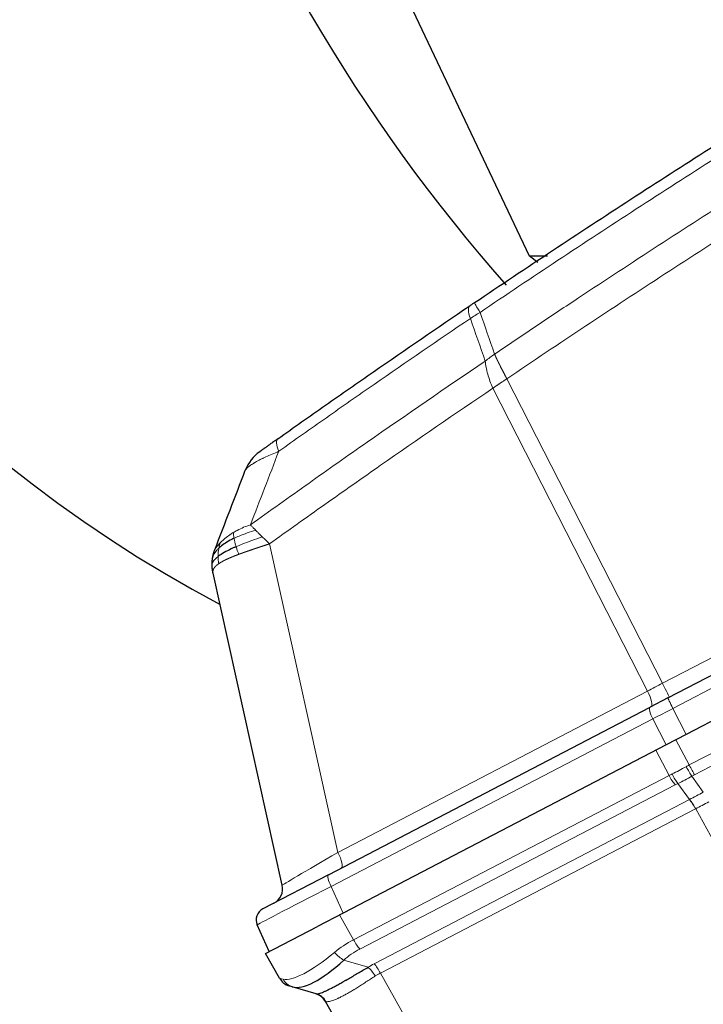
# Model space of a CAD drawing. Header units: inches. Extents: x 0 to 23760, y -13 to 16800.
# Tile 156 of 223: x 10486 to 10654, y 14222 to 14463. Entities that reach past the tile are written whole.
import ezdxf

# ---------------------------------------------------------------- set-up
doc = ezdxf.new("R2010")
doc.units = ezdxf.units.IN
doc.layers.add('254', color=7, linetype='Continuous', true_color=0xffffff)

msp = doc.modelspace()

# ---------------------------------------------------------------- linework, layer by layer
at = {"layer": '254', "color": 2, "linetype": 'Continuous', "lineweight": 25}
for p, q in [((10611.29, 14405.127), (10515.581, 14607.497)), ((10645.292, 14296.85), (10978.314, 14470.21)), ((10982.971, 14461.361), (10649.77, 14287.907)), ((10613.389, 14403.647), (10611.29, 14405.127)), ((10615.714, 14405.127), (10611.29, 14405.127)), ((10550.682, 14250.942), (10533.723, 14327.437)), ((10645.292, 14296.85), (10640.891, 14294.559)), ((10645.292, 14296.85), (10640.891, 14294.559)), ((10645.292, 14296.85), (10640.891, 14294.559)), ((10645.292, 14296.85), (10640.891, 14294.559)), ((10645.292, 14296.85), (10640.891, 14294.559)), ((10645.292, 14296.85), (10640.891, 14294.559)), ((10562.004, 14253.493), (10640.891, 14294.559)), ((10649.77, 14287.907), (10644.819, 14285.33)), ((10644.819, 14285.33), (10565.646, 14244.115)), ((10562.004, 14253.493), (10545.888, 14245.104)), ((10565.646, 14244.115), (10559.344, 14240.835)), ((10547.516, 14234.677), (10544.544, 14241.199)), ((10546.591, 14234.196), (10559.344, 14240.835)), ((10550.037, 14228.105), (10546.591, 14234.196)), ((10553.153, 14226.011), (10552.382, 14226.239)), ((10559.045, 14224.266), (10553.153, 14226.011)), ((10615.132, 14127.256), (10561.285, 14222.431))]:
    msp.add_line(p, q, dxfattribs=at)
at = {"layer": '254', "color": 110, "linetype": 'Continuous', "lineweight": 13}
for p, q in [((10643.958, 14300.429), (10975.851, 14473.202)), ((10979.534, 14467.64), (10646.512, 14294.28)), ((10605.777, 14375.105), (10643.958, 14300.429)), ((10640.29, 14298.52), (10602.326, 14372.772)), ((10547.557, 14334.627), (10564.328, 14258.977)), ((10650.505, 14280.405), (10687.626, 14299.729)), ((10564.328, 14258.977), (10640.29, 14298.52)), ((10688.251, 14296.968), (10651.807, 14277.996)), ((10646.512, 14294.28), (10649.77, 14287.907)), ((10641.56, 14291.702), (10562.674, 14250.637)), ((10644.819, 14285.33), (10641.56, 14291.702)), ((10647.245, 14286.593), (10650.505, 14280.405)), ((10645.55, 14277.825), (10642.29, 14284.014)), ((10568.181, 14237.55), (10645.55, 14277.825)), ((10651.161, 14277.646), (10653.961, 14273.756)), ((10647.075, 14275.533), (10569.707, 14235.258)), ((10650.548, 14271.92), (10647.716, 14275.854)), ((10573.225, 14231.668), (10650.548, 14271.92)), ((10652.065, 14269.643), (10574.743, 14229.392)), ((10703.414, 14176.274), (10652.086, 14269.654)), ((10562.674, 14250.637), (10565.646, 14244.115)), ((10564.735, 14243.641), (10568.181, 14237.55)), ((10565.765, 14232.576), (10571.725, 14230.811)), ((10574.743, 14229.392), (10628.34, 14134.66))]:
    msp.add_line(p, q, dxfattribs=at)
at = {"layer": '254', "color": 2, "linetype": 'Continuous', "lineweight": 25}
for centre, radius, start, end in [((10550.954, 14349.081), 10, 125.47973, 159.02443), ((10546.777, 14250.076), 4, 297.5, 12.5), ((10547.274, 14242.443), 3, 117.5, 204.5), ((10553.518, 14230.074), 4, 209.5, 253.5), ((10557.803, 14220.462), 4, 29.5, 73.5)]:
    msp.add_arc(centre, radius, start, end, dxfattribs=at)
for centre, major_axis, ratio, start_param, end_param in [((10676.09, 14714.518), (0, 430.5), 0.819152, 0.0931241, 2.7313831), ((10844.721, 14714.518), (0, 430.5), 0.819152, 0.7563565, 2.3965279), ((10568.961, 14249.488), (16.664, 23.061), 0.3072628, 3.2490905, 4.1329274), ((10557.909, 14220.43), (1.136, 3.835), 0.9934032, 5.5144739, 6.2831853)]:
    msp.add_ellipse(centre, major_axis=major_axis, ratio=ratio, start_param=start_param, end_param=end_param, dxfattribs=at)
at = {"layer": '254', "color": 110, "linetype": 'Continuous', "lineweight": 13}
for centre, major_axis, ratio, start_param, end_param in [((10603.427, 14385.476), (-5.593, 8.289), 0.028642, 0, 0.7574094), ((10602.255, 14384.685), (-5.598, 8.286), 0.2338533, 0, 0.7456374), ((10555.372, 14352.223), (5.786, -8.156), 0.2320727, 3.1415927, 3.8845507), ((10644.487, 14300.941), (17.727, 9.261), 0.0104215, 4.467904, 4.6770554), ((10643.737, 14300.55), (1.847, -3.548), 0.0348995, 0, 1.5184364), ((10639.336, 14298.259), (1.847, -3.548), 0.2419219, 0, 1.5184364), ((10646.677, 14294.189), (1.385, -2.661), 0.0348995, 3.1415927, 4.6600291), ((10642.276, 14291.898), (1.385, -2.661), 0.2419219, 3.1415927, 4.6600291), ((10647.427, 14294.579), (23.96, 12.448), 0.0057899, 1.6060004, 1.8151519), ((10646.576, 14289.892), (23.178, 13.919), 0.3756022, 4.4789729, 4.6243239), ((10661.999, 14260.616), (25.255, 9.703), 0.8427896, 1.7054756, 1.7374558), ((10649.918, 14280.244), (1.96, -3.487), 0.0679389, 4.7452354, 5.5135924), ((10650.564, 14280.593), (1.847, -3.548), 0.0348995, 4.7472956, 5.5152404), ((10661.999, 14260.616), (-28.476, 0.169), 0.7384299, 5.3006404, 5.3326206), ((10646.343, 14278.396), (1.847, -3.548), 0.2419219, 4.7472956, 5.5152404), ((10646.984, 14278.716), (1.73, -3.607), 0.2095523, 4.754266, 5.522623), ((10646.576, 14289.892), (22.885, 14.404), 0.4758533, 4.4691274, 4.6144785), ((10663.242, 14258.019), (-22.388, 6.999), 0.9608378, 5.5153373, 5.5473174), ((10662.731, 14257.753), (-24.524, 7.667), 0.7774599, 5.5879942, 5.6199743), ((10651.28, 14269.057), (-1.847, 3.548), 0.2419219, 4.7516589, 5.5152404), ((10651.301, 14269.068), (-1.851, 3.546), 0.2419645, 4.751379, 5.5150196), ((10568.816, 14261.549), (18.134, 10.607), 0.00224, 1.81956, 3.1408724), ((10563.374, 14258.716), (-1.847, 3.548), 0.2419219, 3.1415927, 4.6600291), ((10563.39, 14250.832), (1.385, -2.661), 0.2419219, 3.1415927, 4.6600291), ((10568.591, 14253.54), (24.047, 12.341), 0.0045296, 1.817072, 3.1413816), ((10585.265, 14220.671), (-28.804, 0.399), 0.722843, 5.3572629, 5.5780937), ((10568.975, 14238.12), (1.847, -3.548), 0.2419219, 4.7472956, 5.5152404), ((10568.961, 14249.488), (18.953, 21.143), 0.2465223, 3.2795248, 4.1633617), ((10565.033, 14235.439), (2.644, -3.001), 0.4458674, 4.6436152, 5.4305513), ((10585.997, 14217.808), (-25.026, 7.413), 0.753739, 5.620436, 5.8412669), ((10590.28, 14213.366), (-26.111, 7.967), 0.7536205, 5.6284154, 5.7034333), ((10573.958, 14228.806), (-1.847, 3.548), 0.2419219, 4.7516589, 5.5152404), ((10572.457, 14227.948), (-2.122, 3.391), 0.3160454, 4.7285065, 5.4930646), ((10591.012, 14210.503), (-21.454, 14.341), 0.7066026, 5.9092122, 5.9842302), ((10585.265, 14220.671), (-35.228, 7.434), 0.0022709, 0.0020032, 0.222834), ((10554.289, 14229.846), (-1.136, -3.835), 0.9510037, 5.4962492, 6.2831853), ((10590.93, 14210.649), (-29.645, 11.783), 0.002496, 6.2064394, 6.2862869)]:
    msp.add_ellipse(centre, major_axis=major_axis, ratio=ratio, start_param=start_param, end_param=end_param, dxfattribs=at)
at = {"layer": '254', "color": 2, "linetype": 'Continuous', "lineweight": 25}
for points, knots in [([(10597.834, 14393.766), (10610.547, 14402.344), (10636.125, 14419.263), (10662.005, 14435.705), (10681.528, 14447.858), (10688.054, 14451.879), (10701.145, 14459.862), (10707.709, 14463.824), (10727.459, 14475.619), (10740.696, 14483.36), (10757.331, 14492.885), (10760.662, 14494.782), (10767.333, 14498.56), (10777.351, 14504.205), (10787.405, 14509.779), (10807.564, 14520.833), (10834.572, 14535.323), (10875.476, 14556.307), (10903.006, 14569.797), (10916.837, 14576.417)], [0, 0, 0, 0, 0.125, 0.25, 0.25, 0.3125, 0.3125, 0.375, 0.375, 0.5, 0.5, 0.53125, 0.53125, 0.5625, 0.625, 0.625, 0.75, 0.875, 1, 1, 1, 1]), ([(10597.834, 14393.766), (10597.635, 14393.631), (10597.437, 14393.498), (10597.045, 14393.233), (10596.85, 14393.102), (10596.657, 14392.971)], [0, 0, 0, 0, 0.5, 0.5, 1, 1, 1, 1]), ([(10549.585, 14360.379), (10553.478, 14363.14), (10557.378, 14365.89), (10565.192, 14371.368), (10569.108, 14374.095), (10580.876, 14382.243), (10588.751, 14387.63), (10596.657, 14392.971)], [0, 0, 0, 0, 0.25, 0.25, 0.5, 0.5, 1, 1, 1, 1]), ([(10549.585, 14360.379), (10549.513, 14360.327), (10549.441, 14360.276), (10549.298, 14360.175), (10549.226, 14360.124), (10549.013, 14359.972), (10548.873, 14359.873), (10548.594, 14359.675), (10548.457, 14359.577), (10548.185, 14359.384), (10548.051, 14359.289), (10547.787, 14359.101), (10547.657, 14359.009), (10547.465, 14358.872), (10547.401, 14358.827), (10547.275, 14358.738), (10547.213, 14358.693), (10547.029, 14358.562), (10546.91, 14358.478), (10546.681, 14358.314), (10546.57, 14358.236), (10546.411, 14358.123), (10546.334, 14358.068), (10546.259, 14358.014), (10546.209, 14357.979), (10546.185, 14357.962), (10546.065, 14357.876), (10545.975, 14357.812), (10545.727, 14357.635), (10545.587, 14357.536), (10545.448, 14357.437), (10545.422, 14357.418), (10545.373, 14357.383), (10545.35, 14357.367), (10545.288, 14357.323), (10545.255, 14357.299), (10545.202, 14357.261), (10545.182, 14357.247), (10545.157, 14357.229), (10545.15, 14357.225), (10545.15, 14357.225)], [0, 0, 0, 0, 0.0313203, 0.0313203, 0.0626407, 0.0626407, 0.1252814, 0.1252814, 0.1879221, 0.1879221, 0.2505628, 0.2505628, 0.3132035, 0.3132035, 0.3445238, 0.3445238, 0.3758442, 0.3758442, 0.4384849, 0.4384849, 0.5011256, 0.5011256, 0.5324459, 0.5481061, 0.5481061, 0.5637662, 0.5637662, 0.6264069, 0.6264069, 0.7516883, 0.7516883, 0.7830087, 0.7830087, 0.814329, 0.814329, 0.8769697, 0.8769697, 0.9396104, 0.9396104, 1, 1, 1, 1]), ([(10538.873, 14335.998), (10538.679, 14335.904), (10538.489, 14335.809), (10537.746, 14335.424), (10537.229, 14335.127), (10536.291, 14334.522), (10535.87, 14334.214), (10535.377, 14333.805), (10535.259, 14333.703), (10535.148, 14333.601)], [0, 0, 0, 0, 0.125, 0.125, 0.5, 0.5, 0.875, 0.875, 1, 1, 1, 1]), ([(10533.629, 14331.283), (10533.63, 14331.293), (10533.634, 14331.315), (10533.64, 14331.347), (10533.645, 14331.378), (10533.651, 14331.41), (10533.657, 14331.442), (10533.663, 14331.473), (10533.669, 14331.505), (10533.675, 14331.536), (10533.681, 14331.567), (10533.688, 14331.599), (10533.694, 14331.63), (10533.7, 14331.661), (10533.707, 14331.691), (10533.714, 14331.722), (10533.72, 14331.753), (10533.727, 14331.783), (10533.734, 14331.814), (10533.741, 14331.844), (10533.748, 14331.874), (10533.755, 14331.905), (10533.762, 14331.935), (10533.769, 14331.965), (10533.777, 14331.994), (10533.784, 14332.024), (10533.792, 14332.054), (10533.799, 14332.083), (10533.807, 14332.113), (10533.814, 14332.142), (10533.822, 14332.171), (10533.83, 14332.201), (10533.838, 14332.23), (10533.846, 14332.259), (10533.854, 14332.287), (10533.862, 14332.316), (10533.87, 14332.345), (10533.878, 14332.373), (10533.886, 14332.402), (10533.895, 14332.43), (10533.903, 14332.458), (10533.911, 14332.486), (10533.92, 14332.514), (10533.928, 14332.542), (10533.937, 14332.57), (10533.946, 14332.598), (10533.954, 14332.625), (10533.963, 14332.653), (10533.972, 14332.68), (10533.981, 14332.708), (10533.99, 14332.735), (10533.999, 14332.762), (10534.008, 14332.789), (10534.017, 14332.816), (10534.026, 14332.842), (10534.035, 14332.869), (10534.044, 14332.896), (10534.054, 14332.922), (10534.063, 14332.949), (10534.072, 14332.975), (10534.082, 14333.001), (10534.091, 14333.027), (10534.101, 14333.053), (10534.11, 14333.079), (10534.12, 14333.105), (10534.129, 14333.13), (10534.139, 14333.156), (10534.146, 14333.173), (10534.149, 14333.181)], [0, 0, 0, 0, 0.0185022, 0.0368847, 0.0551481, 0.073293, 0.0913199, 0.1092294, 0.1270222, 0.1446988, 0.1622598, 0.1797059, 0.1970378, 0.2142561, 0.2313614, 0.2483544, 0.265236, 0.2820066, 0.2986672, 0.3152184, 0.331661, 0.3479958, 0.3642235, 0.380345, 0.3963611, 0.4122725, 0.4280803, 0.4437851, 0.459388, 0.4748898, 0.4902915, 0.5055939, 0.5207981, 0.535905, 0.5509156, 0.565831, 0.5806521, 0.5953801, 0.6100159, 0.6245607, 0.6390157, 0.6533819, 0.6676604, 0.6818526, 0.6959596, 0.7099825, 0.7239227, 0.7377815, 0.75156, 0.7652597, 0.7788818, 0.7924277, 0.8058989, 0.8192966, 0.8326224, 0.8458776, 0.8590638, 0.8721825, 0.8852351, 0.8982233, 0.9111485, 0.9240124, 0.9368166, 0.9495628, 0.9622525, 0.9748874, 0.9874694, 1, 1, 1, 1]), ([(10539.358, 14333.925), (10539.124, 14333.823), (10538.895, 14333.721), (10538.001, 14333.315), (10537.384, 14333.012), (10536.275, 14332.413), (10535.784, 14332.118), (10535.221, 14331.732), (10535.088, 14331.636), (10534.963, 14331.54)], [0, 0, 0, 0, 0.125, 0.125, 0.5, 0.5, 0.875, 0.875, 1, 1, 1, 1]), ([(10533.489, 14329.385), (10533.488, 14329.401), (10533.488, 14329.431), (10533.487, 14329.476), (10533.487, 14329.52), (10533.486, 14329.563), (10533.486, 14329.604), (10533.486, 14329.645), (10533.487, 14329.684), (10533.487, 14329.722), (10533.487, 14329.759), (10533.488, 14329.795), (10533.489, 14329.83), (10533.49, 14329.863), (10533.491, 14329.896), (10533.491, 14329.927), (10533.493, 14329.957), (10533.494, 14329.986), (10533.495, 14330.014), (10533.496, 14330.041), (10533.497, 14330.066), (10533.498, 14330.091), (10533.499, 14330.114), (10533.501, 14330.136), (10533.502, 14330.157), (10533.503, 14330.177), (10533.504, 14330.196), (10533.505, 14330.214), (10533.506, 14330.23), (10533.507, 14330.246), (10533.508, 14330.26), (10533.509, 14330.273), (10533.51, 14330.285), (10533.51, 14330.296), (10533.511, 14330.305), (10533.512, 14330.314), (10533.512, 14330.321), (10533.513, 14330.328), (10533.513, 14330.333), (10533.514, 14330.347), (10533.516, 14330.37), (10533.518, 14330.402), (10533.521, 14330.434), (10533.524, 14330.466), (10533.526, 14330.497), (10533.529, 14330.529), (10533.532, 14330.56), (10533.535, 14330.591), (10533.538, 14330.621), (10533.541, 14330.652), (10533.545, 14330.682), (10533.548, 14330.711), (10533.551, 14330.741), (10533.555, 14330.771), (10533.558, 14330.8), (10533.562, 14330.829), (10533.565, 14330.857), (10533.569, 14330.886), (10533.573, 14330.914), (10533.576, 14330.942), (10533.58, 14330.969), (10533.584, 14330.997), (10533.588, 14331.024), (10533.592, 14331.051), (10533.596, 14331.078), (10533.6, 14331.104), (10533.604, 14331.13), (10533.608, 14331.156), (10533.612, 14331.182), (10533.616, 14331.208), (10533.62, 14331.233), (10533.624, 14331.258), (10533.627, 14331.274), (10533.629, 14331.283)], [0, 0, 0, 0, 0.0247661, 0.0489206, 0.0724636, 0.0953949, 0.1177147, 0.1394229, 0.1605195, 0.1810045, 0.2008779, 0.2201398, 0.23879, 0.2568287, 0.2742558, 0.2910713, 0.3072753, 0.3228676, 0.3378484, 0.3522176, 0.3659752, 0.3791212, 0.3916556, 0.4035785, 0.4148897, 0.4255894, 0.4356775, 0.445154, 0.454019, 0.4622723, 0.4699141, 0.4769443, 0.4833629, 0.48917, 0.4943654, 0.4989493, 0.5029216, 0.5062824, 0.5090316, 0.5111692, 0.5284651, 0.5456049, 0.5625886, 0.5794163, 0.5960881, 0.612604, 0.6289642, 0.6451687, 0.6612176, 0.6771111, 0.6928491, 0.7084319, 0.7238594, 0.7391318, 0.7542492, 0.7692118, 0.7840195, 0.7986726, 0.8131712, 0.8275153, 0.8417051, 0.8557408, 0.8696224, 0.8833501, 0.8969241, 0.9103445, 0.9236114, 0.936725, 0.9496856, 0.9624932, 0.975148, 0.9876502, 1, 1, 1, 1]), ([(10533.723, 14327.437), (10533.721, 14327.446), (10533.718, 14327.463), (10533.712, 14327.489), (10533.706, 14327.515), (10533.701, 14327.542), (10533.695, 14327.569), (10533.689, 14327.596), (10533.684, 14327.623), (10533.678, 14327.651), (10533.673, 14327.679), (10533.667, 14327.707), (10533.662, 14327.735), (10533.657, 14327.764), (10533.651, 14327.793), (10533.646, 14327.822), (10533.641, 14327.852), (10533.635, 14327.882), (10533.63, 14327.912), (10533.625, 14327.942), (10533.62, 14327.973), (10533.615, 14328.004), (10533.61, 14328.035), (10533.605, 14328.066), (10533.6, 14328.098), (10533.595, 14328.13), (10533.59, 14328.163), (10533.586, 14328.195), (10533.581, 14328.228), (10533.576, 14328.261), (10533.572, 14328.295), (10533.568, 14328.328), (10533.563, 14328.362), (10533.559, 14328.397), (10533.555, 14328.431), (10533.551, 14328.466), (10533.547, 14328.501), (10533.543, 14328.537), (10533.539, 14328.572), (10533.536, 14328.608), (10533.532, 14328.645), (10533.529, 14328.681), (10533.525, 14328.718), (10533.522, 14328.755), (10533.519, 14328.792), (10533.516, 14328.83), (10533.513, 14328.868), (10533.51, 14328.906), (10533.508, 14328.945), (10533.505, 14328.983), (10533.503, 14329.022), (10533.501, 14329.062), (10533.499, 14329.101), (10533.497, 14329.141), (10533.495, 14329.181), (10533.493, 14329.221), (10533.492, 14329.262), (10533.491, 14329.303), (10533.49, 14329.344), (10533.489, 14329.372), (10533.489, 14329.385)], [0, 0, 0, 0, 0.0121901, 0.0245516, 0.0370849, 0.0497905, 0.0626689, 0.0757204, 0.0889455, 0.1023447, 0.1159182, 0.1296666, 0.14359, 0.1576889, 0.1719636, 0.1864145, 0.2010418, 0.2158458, 0.2308268, 0.2459852, 0.261321, 0.2768347, 0.2925265, 0.3083966, 0.3244452, 0.3406727, 0.357079, 0.3736646, 0.3904296, 0.4073742, 0.4244986, 0.4418029, 0.4592875, 0.4769523, 0.4947976, 0.5128236, 0.5310305, 0.5494183, 0.5679872, 0.5867374, 0.605669, 0.6247822, 0.644077, 0.6635537, 0.6832123, 0.7030529, 0.7230758, 0.7432809, 0.7636685, 0.7842385, 0.8049912, 0.8259267, 0.8470449, 0.8683461, 0.8898303, 0.9114976, 0.9333482, 0.955382, 0.9775993, 1, 1, 1, 1]), ([(10559.045, 14224.266), (10559.076, 14224.256), (10559.126, 14224.254), (10559.261, 14224.267), (10559.346, 14224.281), (10559.474, 14224.311), (10559.501, 14224.318), (10559.557, 14224.332), (10559.586, 14224.34), (10559.675, 14224.364), (10559.739, 14224.383), (10559.943, 14224.448), (10560.094, 14224.5), (10560.428, 14224.625), (10560.61, 14224.697), (10561.005, 14224.863), (10561.218, 14224.957), (10561.56, 14225.113), (10561.678, 14225.168), (10561.861, 14225.255), (10561.923, 14225.285), (10562.017, 14225.331), (10562.049, 14225.346), (10562.113, 14225.377), (10562.402, 14225.518), (10562.705, 14225.671), (10563.269, 14225.963), (10563.856, 14226.273), (10564.489, 14226.621), (10565.145, 14226.987), (10565.485, 14227.179), (10565.925, 14227.43), (10566.014, 14227.481), (10566.193, 14227.584), (10566.284, 14227.636), (10566.556, 14227.793), (10566.739, 14227.9), (10567.295, 14228.222), (10567.672, 14228.443), (10568.441, 14228.895), (10568.833, 14229.125), (10569.632, 14229.595), (10570.039, 14229.833), (10570.869, 14230.318), (10571.293, 14230.563), (10571.725, 14230.811)], [0, 0, 0, 0, 0.0625, 0.0625, 0.125, 0.125, 0.140625, 0.140625, 0.15625, 0.15625, 0.1875, 0.1875, 0.25, 0.25, 0.3125, 0.3125, 0.375, 0.375, 0.40625, 0.40625, 0.421875, 0.421875, 0.4296875, 0.4296875, 0.4375, 0.5, 0.5, 0.5625, 0.625, 0.625, 0.6875, 0.6875, 0.703125, 0.703125, 0.71875, 0.71875, 0.75, 0.75, 0.8125, 0.8125, 0.875, 0.875, 0.9375, 0.9375, 1, 1, 1, 1])]:
    msp.add_open_spline(points, degree=3, knots=knots, dxfattribs=at)
at = {"layer": '254', "color": 110, "linetype": 'Continuous', "lineweight": 13}
for points, knots in [([(10917.798, 14573.828), (10903.985, 14567.215), (10876.489, 14553.741), (10835.637, 14532.78), (10808.663, 14518.308), (10788.531, 14507.266), (10778.489, 14501.699), (10768.483, 14496.061), (10761.821, 14492.287), (10758.494, 14490.392), (10741.88, 14480.879), (10728.66, 14473.146), (10708.936, 14461.365), (10702.38, 14457.408), (10689.306, 14449.434), (10682.788, 14445.418), (10663.289, 14433.279), (10637.443, 14416.857), (10611.897, 14399.958), (10599.2, 14391.389)], [0, 0, 0, 0, 0.125, 0.25, 0.375, 0.375, 0.4375, 0.46875, 0.46875, 0.5, 0.5, 0.625, 0.625, 0.6875, 0.6875, 0.75, 0.75, 0.875, 1, 1, 1, 1]), ([(10602.769, 14381.167), (10604.381, 14382.257), (10605.994, 14383.346), (10609.223, 14385.519), (10614.07, 14388.772), (10625.405, 14396.322), (10635.165, 14402.723), (10654.741, 14415.433), (10680.997, 14432.131), (10720.842, 14456.432), (10747.713, 14472.136), (10762.914, 14480.83), (10764.605, 14481.794), (10767.987, 14483.719), (10773.065, 14486.599), (10784.935, 14493.277), (10795.15, 14498.93), (10803.684, 14503.6), (10805.392, 14504.533), (10808.81, 14506.393), (10813.94, 14509.177), (10825.932, 14515.63), (10836.248, 14521.089), (10856.93, 14531.908), (10884.639, 14546.073), (10912.612, 14559.716), (10926.665, 14566.407)], [0, 0, 0, 0, 0.015625, 0.015625, 0.03125, 0.0625, 0.125, 0.125, 0.25, 0.375, 0.5, 0.5, 0.515625, 0.515625, 0.53125, 0.5625, 0.625, 0.625, 0.640625, 0.640625, 0.65625, 0.6875, 0.75, 0.75, 0.875, 1, 1, 1, 1]), ([(10928.445, 14559.791), (10914.445, 14553.119), (10886.578, 14539.513), (10858.974, 14525.388), (10838.37, 14514.6), (10828.093, 14509.157), (10816.146, 14502.723), (10811.035, 14499.947), (10807.63, 14498.092), (10805.929, 14497.162), (10797.427, 14492.506), (10787.251, 14486.87), (10775.425, 14480.211), (10770.367, 14477.339), (10766.997, 14475.421), (10765.313, 14474.46), (10750.17, 14465.792), (10723.401, 14450.135), (10683.707, 14425.908), (10644.474, 14400.94), (10618.625, 14383.8), (10605.777, 14375.105)], [0, 0, 0, 0, 0.125, 0.25, 0.25, 0.3125, 0.34375, 0.359375, 0.359375, 0.375, 0.375, 0.4375, 0.46875, 0.484375, 0.484375, 0.5, 0.5, 0.625, 0.75, 0.875, 1, 1, 1, 1]), ([(10596.827, 14389.884), (10588.934, 14384.548), (10581.071, 14379.166), (10569.322, 14371.025), (10565.413, 14368.3), (10557.61, 14362.827), (10553.716, 14360.08), (10549.83, 14357.321)], [0, 0, 0, 0, 0.5, 0.5, 0.75, 0.75, 1, 1, 1, 1]), ([(10542.868, 14339.273), (10547.623, 14342.688), (10552.389, 14346.086), (10561.945, 14352.847), (10566.734, 14356.211), (10581.137, 14366.251), (10590.785, 14372.875), (10600.478, 14379.43)], [0, 0, 0, 0, 0.25, 0.25, 0.5, 0.5, 1, 1, 1, 1]), ([(10602.769, 14381.167), (10602.367, 14380.904), (10601.981, 14380.616), (10601.222, 14380.026), (10600.85, 14379.724), (10600.478, 14379.43)], [0, 0, 0, 0, 0.5, 0.5, 1, 1, 1, 1]), ([(10600.478, 14379.43), (10600.512, 14378.947), (10600.582, 14378.436), (10600.786, 14377.373), (10600.919, 14376.82), (10601.241, 14375.688), (10601.43, 14375.109), (10601.849, 14373.943), (10602.08, 14373.355), (10602.326, 14372.772)], [0, 0, 0, 0, 0.25, 0.25, 0.5, 0.5, 0.75, 0.75, 1, 1, 1, 1]), ([(10602.769, 14381.167), (10602.773, 14381.156), (10602.783, 14381.133), (10602.797, 14381.099), (10602.812, 14381.064), (10602.827, 14381.028), (10602.842, 14380.992), (10602.857, 14380.956), (10602.873, 14380.919), (10602.889, 14380.882), (10602.905, 14380.844), (10602.922, 14380.806), (10602.939, 14380.767), (10602.956, 14380.728), (10602.973, 14380.689), (10602.991, 14380.648), (10603.009, 14380.608), (10603.027, 14380.567), (10603.045, 14380.525), (10603.064, 14380.483), (10603.083, 14380.441), (10603.103, 14380.398), (10603.122, 14380.354), (10603.142, 14380.31), (10603.163, 14380.265), (10603.183, 14380.22), (10603.204, 14380.175), (10603.226, 14380.129), (10603.247, 14380.082), (10603.269, 14380.035), (10603.291, 14379.987), (10603.314, 14379.939), (10603.337, 14379.89), (10603.36, 14379.841), (10603.383, 14379.791), (10603.407, 14379.741), (10603.431, 14379.69), (10603.456, 14379.638), (10603.48, 14379.586), (10603.505, 14379.534), (10603.531, 14379.481), (10603.557, 14379.427), (10603.583, 14379.373), (10603.609, 14379.318), (10603.636, 14379.263), (10603.663, 14379.207), (10603.691, 14379.151), (10603.719, 14379.094), (10603.747, 14379.037), (10603.775, 14378.979), (10603.804, 14378.92), (10603.833, 14378.861), (10603.863, 14378.801), (10603.893, 14378.741), (10603.923, 14378.68), (10603.954, 14378.619), (10603.985, 14378.557), (10604.016, 14378.494), (10604.048, 14378.431), (10604.082, 14378.363), (10604.119, 14378.29), (10604.158, 14378.212), (10604.198, 14378.134), (10604.237, 14378.056), (10604.277, 14377.977), (10604.318, 14377.898), (10604.358, 14377.819), (10604.398, 14377.74), (10604.439, 14377.66), (10604.48, 14377.58), (10604.521, 14377.5), (10604.563, 14377.42), (10604.604, 14377.339), (10604.646, 14377.258), (10604.688, 14377.177), (10604.73, 14377.096), (10604.772, 14377.015), (10604.814, 14376.933), (10604.857, 14376.852), (10604.9, 14376.77), (10604.942, 14376.688), (10604.985, 14376.605), (10605.028, 14376.523), (10605.072, 14376.44), (10605.115, 14376.358), (10605.158, 14376.275), (10605.202, 14376.192), (10605.246, 14376.109), (10605.29, 14376.026), (10605.333, 14375.942), (10605.377, 14375.859), (10605.422, 14375.776), (10605.466, 14375.692), (10605.51, 14375.608), (10605.554, 14375.525), (10605.599, 14375.441), (10605.643, 14375.357), (10605.688, 14375.273), (10605.732, 14375.189), (10605.762, 14375.133), (10605.777, 14375.105)], [0, 0, 0, 0, 0.0069372, 0.0139334, 0.0209887, 0.028103, 0.0352764, 0.0425088, 0.0498003, 0.0571509, 0.0645605, 0.0720292, 0.0795569, 0.0871437, 0.0947896, 0.1024945, 0.1102584, 0.1180815, 0.1259636, 0.1339048, 0.141905, 0.1499643, 0.1580827, 0.1662601, 0.1744966, 0.1827922, 0.1911468, 0.1995605, 0.2080333, 0.2165651, 0.225156, 0.233806, 0.2425151, 0.2512832, 0.2601104, 0.2689967, 0.277942, 0.2869465, 0.29601, 0.3051325, 0.3143142, 0.3235549, 0.3328547, 0.3422136, 0.3516315, 0.3611085, 0.3706446, 0.3802398, 0.3898941, 0.3996074, 0.4093798, 0.4192113, 0.4291019, 0.4390515, 0.4490602, 0.459128, 0.4692549, 0.4794409, 0.4896859, 0.4999901, 0.5124905, 0.524991, 0.5374914, 0.5499918, 0.5624922, 0.5749926, 0.587493, 0.5999934, 0.6124937, 0.6249941, 0.6374944, 0.6499948, 0.6624951, 0.6749954, 0.6874957, 0.699996, 0.7124963, 0.7249966, 0.7374968, 0.7499971, 0.7624973, 0.7749976, 0.7874978, 0.799998, 0.8124982, 0.8249984, 0.8374986, 0.8499988, 0.8624989, 0.8749991, 0.8874992, 0.8999993, 0.9124995, 0.9249996, 0.9374997, 0.9499998, 0.9624998, 0.9749999, 0.9875, 1, 1, 1, 1]), ([(10605.777, 14375.105), (10605.766, 14375.098), (10605.727, 14375.072), (10605.64, 14375.016), (10605.501, 14374.924), (10605.308, 14374.797), (10605.062, 14374.635), (10604.763, 14374.438), (10604.412, 14374.206), (10604.111, 14374.006), (10603.88, 14373.853), (10603.737, 14373.757), (10603.598, 14373.663), (10603.463, 14373.571), (10603.332, 14373.482), (10603.204, 14373.394), (10603.081, 14373.309), (10602.962, 14373.226), (10602.846, 14373.145), (10602.735, 14373.066), (10602.627, 14372.99), (10602.523, 14372.915), (10602.423, 14372.843), (10602.358, 14372.795), (10602.326, 14372.772)], [0, 0, 0, 0, 0.0092499, 0.0337179, 0.073404, 0.128308, 0.1984299, 0.2837694, 0.3843264, 0.5001005, 0.5424888, 0.5838484, 0.6241794, 0.6634821, 0.7017567, 0.7390032, 0.7752221, 0.8104134, 0.8445775, 0.8777146, 0.909825, 0.9409091, 0.9709673, 1, 1, 1, 1]), ([(10602.326, 14372.772), (10593.115, 14366.539), (10583.946, 14360.244), (10570.253, 14350.708), (10565.699, 14347.513), (10556.612, 14341.093), (10552.079, 14337.868), (10547.557, 14334.627)], [0, 0, 0, 0, 0.5, 0.5, 0.75, 0.75, 1, 1, 1, 1]), ([(10549.83, 14357.321), (10549.262, 14357.088), (10548.715, 14356.857), (10547.664, 14356.4), (10547.159, 14356.173), (10546.437, 14355.837), (10546.143, 14355.697), (10545.859, 14355.559), (10545.746, 14355.503), (10545.69, 14355.476), (10545.523, 14355.393), (10545.414, 14355.339), (10544.878, 14355.068), (10544.481, 14354.857), (10544.027, 14354.601), (10543.938, 14354.55), (10543.808, 14354.475), (10543.765, 14354.45), (10543.681, 14354.4), (10543.639, 14354.375), (10543.434, 14354.252), (10543.28, 14354.156), (10542.847, 14353.876), (10542.597, 14353.698), (10542.36, 14353.509), (10542.334, 14353.488), (10542.284, 14353.446), (10542.259, 14353.426), (10542.188, 14353.365), (10542.143, 14353.325), (10542.016, 14353.207), (10541.942, 14353.132), (10541.75, 14352.915), (10541.663, 14352.782), (10541.617, 14352.661)], [0, 0, 0, 0, 0.125, 0.125, 0.25, 0.25, 0.3125, 0.328125, 0.328125, 0.34375, 0.34375, 0.375, 0.375, 0.5, 0.5, 0.53125, 0.53125, 0.546875, 0.546875, 0.5625, 0.5625, 0.625, 0.625, 0.75, 0.75, 0.765625, 0.765625, 0.78125, 0.78125, 0.8125, 0.8125, 0.875, 0.875, 1, 1, 1, 1]), ([(10542.868, 14339.273), (10541.753, 14338.946), (10540.655, 14338.48), (10539.305, 14337.76), (10538.977, 14337.572), (10538.661, 14337.378)], [0, 0, 0, 0, 0.75, 0.75, 1, 1, 1, 1]), ([(10544.198, 14337.928), (10542.746, 14337.546), (10541.352, 14337.073), (10539.669, 14336.368), (10539.263, 14336.185), (10538.873, 14335.998)], [0, 0, 0, 0, 0.75, 0.75, 1, 1, 1, 1]), ([(10544.198, 14337.928), (10544.076, 14338.052), (10543.957, 14338.173), (10543.665, 14338.469), (10543.496, 14338.64), (10543.172, 14338.968), (10543.016, 14339.125), (10542.868, 14339.273)], [0, 0, 0, 0, 0.25, 0.25, 0.625, 0.625, 1, 1, 1, 1]), ([(10545.783, 14336.34), (10545.712, 14336.41), (10545.642, 14336.479), (10545.364, 14336.755), (10545.161, 14336.958), (10544.764, 14337.357), (10544.571, 14337.552), (10544.321, 14337.804), (10544.26, 14337.866), (10544.198, 14337.928)], [0, 0, 0, 0, 0.125, 0.125, 0.5, 0.5, 0.875, 0.875, 1, 1, 1, 1]), ([(10538.661, 14337.378), (10538.503, 14337.281), (10538.347, 14337.183), (10537.739, 14336.785), (10537.31, 14336.478), (10536.524, 14335.864), (10536.166, 14335.558), (10535.741, 14335.163), (10535.639, 14335.066), (10535.542, 14334.97)], [0, 0, 0, 0, 0.125, 0.125, 0.5, 0.5, 0.875, 0.875, 1, 1, 1, 1]), ([(10538.873, 14335.998), (10538.847, 14336.153), (10538.824, 14336.3), (10538.774, 14336.644), (10538.75, 14336.828), (10538.706, 14337.144), (10538.685, 14337.276), (10538.661, 14337.378)], [0, 0, 0, 0, 0.25, 0.25, 0.625, 0.625, 1, 1, 1, 1]), ([(10539.358, 14333.925), (10539.332, 14334.013), (10539.306, 14334.102), (10539.204, 14334.459), (10539.134, 14334.73), (10539.012, 14335.258), (10538.96, 14335.516), (10538.901, 14335.84), (10538.887, 14335.92), (10538.873, 14335.998)], [0, 0, 0, 0, 0.125, 0.125, 0.5, 0.5, 0.875, 0.875, 1, 1, 1, 1]), ([(10545.783, 14336.34), (10544.043, 14335.756), (10542.354, 14335.148), (10540.318, 14334.332), (10539.828, 14334.128), (10539.358, 14333.925)], [0, 0, 0, 0, 0.75, 0.75, 1, 1, 1, 1]), ([(10547.557, 14334.627), (10547.096, 14335.06), (10546.646, 14335.494), (10546.067, 14336.06), (10545.924, 14336.201), (10545.783, 14336.34)], [0, 0, 0, 0, 0.75, 0.75, 1, 1, 1, 1]), ([(10535.148, 14333.601), (10534.925, 14333.396), (10534.725, 14333.193), (10534.024, 14332.388), (10533.718, 14331.805), (10533.629, 14331.283)], [0, 0, 0, 0, 0.25, 0.25, 1, 1, 1, 1]), ([(10535.542, 14334.97), (10535.348, 14334.778), (10535.171, 14334.593), (10534.545, 14333.889), (10534.251, 14333.447), (10534.149, 14333.181)], [0, 0, 0, 0, 0.25, 0.25, 1, 1, 1, 1]), ([(10534.963, 14331.54), (10534.962, 14331.627), (10534.963, 14331.715), (10534.97, 14332.068), (10534.984, 14332.336), (10535.031, 14332.862), (10535.065, 14333.119), (10535.119, 14333.444), (10535.133, 14333.523), (10535.148, 14333.601)], [0, 0, 0, 0, 0.125, 0.125, 0.5, 0.5, 0.875, 0.875, 1, 1, 1, 1]), ([(10535.148, 14333.601), (10535.178, 14333.756), (10535.21, 14333.903), (10535.296, 14334.247), (10535.351, 14334.43), (10535.455, 14334.743), (10535.504, 14334.872), (10535.542, 14334.97)], [0, 0, 0, 0, 0.25, 0.25, 0.625, 0.625, 1, 1, 1, 1]), ([(10540.06, 14332.079), (10539.887, 14332.44), (10539.698, 14332.899), (10539.468, 14333.574), (10539.412, 14333.748), (10539.358, 14333.925)], [0, 0, 0, 0, 0.75, 0.75, 1, 1, 1, 1]), ([(10547.557, 14334.627), (10547.535, 14334.62), (10547.491, 14334.606), (10547.425, 14334.584), (10547.359, 14334.563), (10547.294, 14334.541), (10547.229, 14334.52), (10547.164, 14334.499), (10547.1, 14334.478), (10547.036, 14334.457), (10546.972, 14334.436), (10546.908, 14334.415), (10546.845, 14334.395), (10546.782, 14334.374), (10546.719, 14334.353), (10546.657, 14334.333), (10546.594, 14334.313), (10546.532, 14334.292), (10546.471, 14334.272), (10546.41, 14334.252), (10546.349, 14334.232), (10546.288, 14334.212), (10546.227, 14334.192), (10546.167, 14334.172), (10546.107, 14334.153), (10546.048, 14334.133), (10545.988, 14334.114), (10545.929, 14334.094), (10545.871, 14334.075), (10545.812, 14334.056), (10545.754, 14334.036), (10545.696, 14334.017), (10545.639, 14333.998), (10545.581, 14333.98), (10545.524, 14333.961), (10545.468, 14333.942), (10545.411, 14333.923), (10545.355, 14333.905), (10545.299, 14333.886), (10545.243, 14333.868), (10545.188, 14333.85), (10545.133, 14333.831), (10545.078, 14333.813), (10545.024, 14333.795), (10544.97, 14333.777), (10544.916, 14333.759), (10544.862, 14333.742), (10544.809, 14333.724), (10544.756, 14333.706), (10544.703, 14333.689), (10544.651, 14333.671), (10544.598, 14333.654), (10544.546, 14333.636), (10544.495, 14333.619), (10544.443, 14333.602), (10544.392, 14333.585), (10544.341, 14333.568), (10544.291, 14333.551), (10544.241, 14333.534), (10544.191, 14333.518), (10544.141, 14333.501), (10544.092, 14333.485), (10544.042, 14333.468), (10543.994, 14333.452), (10543.945, 14333.435), (10543.897, 14333.419), (10543.849, 14333.403), (10543.801, 14333.387), (10543.753, 14333.371), (10543.706, 14333.355), (10543.659, 14333.339), (10543.612, 14333.324), (10543.566, 14333.308), (10543.52, 14333.292), (10543.474, 14333.277), (10543.428, 14333.262), (10543.383, 14333.246), (10543.338, 14333.231), (10543.293, 14333.216), (10543.249, 14333.201), (10543.204, 14333.186), (10543.16, 14333.171), (10543.117, 14333.156), (10543.073, 14333.141), (10543.03, 14333.127), (10542.987, 14333.112), (10542.944, 14333.097), (10542.902, 14333.083), (10542.86, 14333.069), (10542.818, 14333.054), (10542.776, 14333.04), (10542.735, 14333.026), (10542.694, 14333.012), (10542.653, 14332.998), (10542.613, 14332.984), (10542.572, 14332.97), (10542.532, 14332.957), (10542.492, 14332.943), (10542.453, 14332.929), (10542.413, 14332.916), (10542.374, 14332.902), (10542.336, 14332.889), (10542.297, 14332.876), (10542.259, 14332.863), (10542.221, 14332.849), (10542.183, 14332.836), (10542.145, 14332.823), (10542.108, 14332.81), (10542.071, 14332.798), (10542.034, 14332.785), (10541.998, 14332.772), (10541.962, 14332.76), (10541.926, 14332.747), (10541.89, 14332.735), (10541.854, 14332.722), (10541.819, 14332.71), (10541.784, 14332.698), (10541.749, 14332.686), (10541.715, 14332.674), (10541.68, 14332.662), (10541.646, 14332.65), (10541.612, 14332.638), (10541.579, 14332.626), (10541.545, 14332.614), (10541.512, 14332.603), (10541.479, 14332.591), (10541.447, 14332.58), (10541.414, 14332.568), (10541.382, 14332.557), (10541.35, 14332.546), (10541.318, 14332.535), (10541.287, 14332.523), (10541.256, 14332.512), (10541.225, 14332.501), (10541.194, 14332.49), (10541.163, 14332.48), (10541.133, 14332.469), (10541.103, 14332.458), (10541.073, 14332.448), (10541.044, 14332.437), (10541.014, 14332.427), (10540.985, 14332.416), (10540.956, 14332.406), (10540.927, 14332.396), (10540.899, 14332.385), (10540.871, 14332.375), (10540.843, 14332.365), (10540.815, 14332.355), (10540.787, 14332.345), (10540.76, 14332.335), (10540.733, 14332.326), (10540.706, 14332.316), (10540.679, 14332.306), (10540.653, 14332.297), (10540.626, 14332.287), (10540.6, 14332.278), (10540.575, 14332.268), (10540.549, 14332.259), (10540.524, 14332.25), (10540.498, 14332.241), (10540.473, 14332.231), (10540.449, 14332.222), (10540.424, 14332.213), (10540.4, 14332.205), (10540.376, 14332.196), (10540.352, 14332.187), (10540.328, 14332.178), (10540.305, 14332.17), (10540.281, 14332.161), (10540.258, 14332.152), (10540.235, 14332.144), (10540.213, 14332.136), (10540.19, 14332.127), (10540.168, 14332.119), (10540.146, 14332.111), (10540.124, 14332.103), (10540.103, 14332.095), (10540.081, 14332.087), (10540.067, 14332.081), (10540.06, 14332.079)], [0, 0, 0, 0, 0.0080212, 0.0160154, 0.0239827, 0.0319231, 0.0398365, 0.0477229, 0.0555824, 0.0634149, 0.0712205, 0.0789992, 0.0867509, 0.0944756, 0.1021734, 0.1098443, 0.1174881, 0.1251051, 0.1326951, 0.1402581, 0.1477942, 0.1553034, 0.1627856, 0.1702408, 0.1776691, 0.1850704, 0.1924448, 0.1997923, 0.2071128, 0.2144063, 0.2216729, 0.2289126, 0.2361253, 0.243311, 0.2504698, 0.2576016, 0.2647065, 0.2717845, 0.2788355, 0.2858595, 0.2928566, 0.2998268, 0.30677, 0.3136862, 0.3205755, 0.3274379, 0.3342733, 0.3410817, 0.3478632, 0.3546178, 0.3613454, 0.3680461, 0.3747198, 0.3813665, 0.3879863, 0.3945792, 0.4011451, 0.4076841, 0.4141961, 0.4206811, 0.4271393, 0.4335704, 0.4399746, 0.4463519, 0.4527022, 0.4590256, 0.465322, 0.4715915, 0.477834, 0.4840496, 0.4902382, 0.4963999, 0.5025346, 0.5086424, 0.5147232, 0.5207771, 0.526804, 0.532804, 0.5387771, 0.5447232, 0.5506423, 0.5565345, 0.5623997, 0.568238, 0.5740494, 0.5798338, 0.5855912, 0.5913217, 0.5970253, 0.6027019, 0.6083515, 0.6139742, 0.61957, 0.6251388, 0.6306807, 0.6361956, 0.6416836, 0.6471446, 0.6525787, 0.6579858, 0.663366, 0.6687192, 0.6740455, 0.6793448, 0.6846172, 0.6898627, 0.6950812, 0.7002727, 0.7054373, 0.710575, 0.7156857, 0.7207694, 0.7258262, 0.7308561, 0.735859, 0.740835, 0.745784, 0.7507061, 0.7556012, 0.7604694, 0.7653107, 0.7701249, 0.7749123, 0.7796727, 0.7844061, 0.7891127, 0.7937922, 0.7984448, 0.8030705, 0.8076692, 0.812241, 0.8167858, 0.8213037, 0.8257947, 0.8302587, 0.8346957, 0.8391058, 0.843489, 0.8478452, 0.8521745, 0.8564768, 0.8607522, 0.8650006, 0.8692221, 0.8734166, 0.8775842, 0.8817249, 0.8858386, 0.8899254, 0.8939852, 0.8980181, 0.902024, 0.906003, 0.909955, 0.9138802, 0.9177783, 0.9216495, 0.9254938, 0.9293111, 0.9331015, 0.936865, 0.9406015, 0.944311, 0.9479937, 0.9516493, 0.9552781, 0.9588799, 0.9624547, 0.9660026, 0.9695236, 0.9730176, 0.9764847, 0.9799249, 0.9833381, 0.9867243, 0.9900837, 0.993416, 0.9967215, 1, 1, 1, 1]), ([(10534.963, 14331.54), (10534.712, 14331.349), (10534.493, 14331.161), (10533.746, 14330.42), (10533.478, 14329.889), (10533.489, 14329.385)], [0, 0, 0, 0, 0.25, 0.25, 1, 1, 1, 1]), ([(10535.093, 14329.747), (10535.07, 14329.918), (10535.045, 14330.115), (10535.003, 14330.547), (10534.985, 14330.782), (10534.967, 14331.195), (10534.963, 14331.366), (10534.963, 14331.54)], [0, 0, 0, 0, 0.375, 0.375, 0.75, 0.75, 1, 1, 1, 1]), ([(10540.06, 14332.079), (10540.043, 14332.073), (10540.01, 14332.06), (10539.961, 14332.042), (10539.912, 14332.023), (10539.862, 14332.005), (10539.814, 14331.986), (10539.765, 14331.968), (10539.717, 14331.949), (10539.669, 14331.931), (10539.621, 14331.913), (10539.573, 14331.894), (10539.526, 14331.876), (10539.478, 14331.858), (10539.431, 14331.84), (10539.385, 14331.822), (10539.338, 14331.804), (10539.292, 14331.786), (10539.246, 14331.768), (10539.2, 14331.75), (10539.154, 14331.732), (10539.109, 14331.714), (10539.064, 14331.696), (10539.019, 14331.678), (10538.974, 14331.661), (10538.93, 14331.643), (10538.885, 14331.625), (10538.841, 14331.608), (10538.798, 14331.59), (10538.754, 14331.573), (10538.711, 14331.555), (10538.668, 14331.538), (10538.625, 14331.52), (10538.582, 14331.503), (10538.54, 14331.485), (10538.497, 14331.468), (10538.455, 14331.451), (10538.414, 14331.434), (10538.372, 14331.416), (10538.331, 14331.399), (10538.29, 14331.382), (10538.249, 14331.365), (10538.208, 14331.348), (10538.168, 14331.331), (10538.127, 14331.314), (10538.087, 14331.297), (10538.048, 14331.28), (10538.008, 14331.263), (10537.969, 14331.246), (10537.93, 14331.23), (10537.891, 14331.213), (10537.852, 14331.196), (10537.813, 14331.179), (10537.775, 14331.163), (10537.737, 14331.146), (10537.699, 14331.13), (10537.662, 14331.113), (10537.624, 14331.097), (10537.587, 14331.08), (10537.55, 14331.064), (10537.514, 14331.047), (10537.477, 14331.031), (10537.441, 14331.015), (10537.405, 14330.998), (10537.369, 14330.982), (10537.333, 14330.966), (10537.298, 14330.95), (10537.262, 14330.934), (10537.227, 14330.918), (10537.193, 14330.901), (10537.158, 14330.885), (10537.124, 14330.869), (10537.09, 14330.853), (10537.056, 14330.838), (10537.022, 14330.822), (10536.988, 14330.806), (10536.955, 14330.79), (10536.922, 14330.774), (10536.889, 14330.758), (10536.856, 14330.743), (10536.824, 14330.727), (10536.791, 14330.711), (10536.759, 14330.696), (10536.727, 14330.68), (10536.696, 14330.665), (10536.664, 14330.649), (10536.633, 14330.634), (10536.602, 14330.618), (10536.571, 14330.603), (10536.54, 14330.587), (10536.51, 14330.572), (10536.48, 14330.557), (10536.45, 14330.541), (10536.42, 14330.526), (10536.39, 14330.511), (10536.361, 14330.496), (10536.332, 14330.481), (10536.303, 14330.465), (10536.274, 14330.45), (10536.245, 14330.435), (10536.217, 14330.42), (10536.188, 14330.405), (10536.16, 14330.39), (10536.132, 14330.375), (10536.105, 14330.36), (10536.077, 14330.346), (10536.05, 14330.331), (10536.023, 14330.316), (10535.996, 14330.301), (10535.969, 14330.286), (10535.943, 14330.272), (10535.917, 14330.257), (10535.89, 14330.242), (10535.865, 14330.228), (10535.839, 14330.213), (10535.813, 14330.199), (10535.788, 14330.184), (10535.763, 14330.169), (10535.738, 14330.155), (10535.713, 14330.141), (10535.688, 14330.126), (10535.664, 14330.112), (10535.64, 14330.097), (10535.616, 14330.083), (10535.592, 14330.069), (10535.568, 14330.054), (10535.545, 14330.04), (10535.521, 14330.026), (10535.498, 14330.012), (10535.475, 14329.998), (10535.452, 14329.983), (10535.43, 14329.969), (10535.407, 14329.955), (10535.385, 14329.941), (10535.363, 14329.927), (10535.341, 14329.913), (10535.32, 14329.899), (10535.298, 14329.885), (10535.277, 14329.871), (10535.256, 14329.857), (10535.235, 14329.844), (10535.214, 14329.83), (10535.193, 14329.816), (10535.173, 14329.802), (10535.153, 14329.788), (10535.132, 14329.775), (10535.112, 14329.761), (10535.099, 14329.752), (10535.093, 14329.747)], [0, 0, 0, 0, 0.0076941, 0.0153765, 0.0230472, 0.0307061, 0.0383534, 0.045989, 0.0536129, 0.061225, 0.0688255, 0.0764143, 0.0839914, 0.0915567, 0.0991104, 0.1066524, 0.1141827, 0.1217013, 0.1292082, 0.1367034, 0.1441869, 0.1516588, 0.1591189, 0.1665674, 0.1740041, 0.1814292, 0.1888426, 0.1962444, 0.2036344, 0.2110128, 0.2183794, 0.2257344, 0.2330778, 0.2404094, 0.2477294, 0.2550377, 0.2623343, 0.2696193, 0.2768926, 0.2841542, 0.2914041, 0.2986424, 0.305869, 0.313084, 0.3202872, 0.3274789, 0.3346588, 0.3418271, 0.3489838, 0.3561287, 0.3632621, 0.3703837, 0.3774937, 0.3845921, 0.3916788, 0.3987539, 0.4058173, 0.412869, 0.4199092, 0.4269376, 0.4339544, 0.4409596, 0.4479532, 0.454935, 0.4619053, 0.4688639, 0.4758109, 0.4827462, 0.4896699, 0.496582, 0.5034825, 0.5103713, 0.5172485, 0.524114, 0.5309679, 0.5378102, 0.5446409, 0.55146, 0.5582674, 0.5650632, 0.5718474, 0.57862, 0.5853809, 0.5921303, 0.598868, 0.6055941, 0.6123087, 0.6190116, 0.6257029, 0.6323825, 0.6390506, 0.6457071, 0.652352, 0.6589853, 0.665607, 0.672217, 0.6788155, 0.6854024, 0.6919777, 0.6985414, 0.7050935, 0.7116341, 0.718163, 0.7246804, 0.7311862, 0.7376804, 0.744163, 0.750634, 0.7570935, 0.7635413, 0.7699776, 0.7764024, 0.7828155, 0.7892171, 0.7956072, 0.8019856, 0.8083525, 0.8147079, 0.8210516, 0.8273839, 0.8337045, 0.8400136, 0.8463112, 0.8525972, 0.8588716, 0.8651345, 0.8713859, 0.8776257, 0.8838539, 0.8900706, 0.8962758, 0.9024695, 0.9086516, 0.9148221, 0.9209812, 0.9271287, 0.9332646, 0.9393891, 0.945502, 0.9516034, 0.9576933, 0.9637717, 0.9698385, 0.9758938, 0.9819376, 0.9879699, 0.9939907, 1, 1, 1, 1]), ([(10535.093, 14329.747), (10535.084, 14329.741), (10535.066, 14329.729), (10535.04, 14329.71), (10535.014, 14329.692), (10534.989, 14329.674), (10534.963, 14329.655), (10534.938, 14329.637), (10534.914, 14329.619), (10534.889, 14329.6), (10534.865, 14329.582), (10534.841, 14329.564), (10534.817, 14329.546), (10534.794, 14329.527), (10534.771, 14329.509), (10534.748, 14329.491), (10534.725, 14329.473), (10534.703, 14329.455), (10534.681, 14329.437), (10534.659, 14329.419), (10534.637, 14329.401), (10534.616, 14329.382), (10534.595, 14329.364), (10534.574, 14329.346), (10534.553, 14329.328), (10534.533, 14329.31), (10534.513, 14329.292), (10534.493, 14329.275), (10534.474, 14329.257), (10534.455, 14329.239), (10534.436, 14329.221), (10534.417, 14329.203), (10534.398, 14329.185), (10534.38, 14329.167), (10534.362, 14329.149), (10534.344, 14329.132), (10534.327, 14329.114), (10534.31, 14329.096), (10534.293, 14329.078), (10534.276, 14329.06), (10534.259, 14329.043), (10534.243, 14329.025), (10534.227, 14329.007), (10534.211, 14328.99), (10534.196, 14328.972), (10534.181, 14328.954), (10534.166, 14328.937), (10534.151, 14328.919), (10534.136, 14328.901), (10534.122, 14328.884), (10534.108, 14328.866), (10534.094, 14328.849), (10534.081, 14328.831), (10534.068, 14328.813), (10534.054, 14328.796), (10534.042, 14328.778), (10534.029, 14328.761), (10534.017, 14328.743), (10534.005, 14328.726), (10533.993, 14328.708), (10533.981, 14328.691), (10533.97, 14328.673), (10533.959, 14328.656), (10533.948, 14328.639), (10533.937, 14328.621), (10533.927, 14328.604), (10533.916, 14328.586), (10533.906, 14328.569), (10533.897, 14328.552), (10533.887, 14328.534), (10533.878, 14328.517), (10533.869, 14328.5), (10533.86, 14328.482), (10533.851, 14328.465), (10533.843, 14328.448), (10533.835, 14328.43), (10533.827, 14328.413), (10533.819, 14328.396), (10533.812, 14328.378), (10533.804, 14328.361), (10533.797, 14328.344), (10533.79, 14328.327), (10533.784, 14328.309), (10533.777, 14328.292), (10533.771, 14328.275), (10533.765, 14328.258), (10533.76, 14328.241), (10533.754, 14328.223), (10533.749, 14328.206), (10533.744, 14328.189), (10533.739, 14328.172), (10533.734, 14328.155), (10533.73, 14328.137), (10533.726, 14328.12), (10533.722, 14328.103), (10533.718, 14328.086), (10533.714, 14328.069), (10533.711, 14328.052), (10533.708, 14328.035), (10533.705, 14328.017), (10533.702, 14328), (10533.7, 14327.983), (10533.697, 14327.966), (10533.695, 14327.949), (10533.693, 14327.932), (10533.691, 14327.915), (10533.69, 14327.898), (10533.689, 14327.881), (10533.688, 14327.864), (10533.687, 14327.847), (10533.686, 14327.829), (10533.685, 14327.812), (10533.685, 14327.795), (10533.685, 14327.778), (10533.685, 14327.761), (10533.685, 14327.744), (10533.686, 14327.727), (10533.687, 14327.71), (10533.687, 14327.693), (10533.688, 14327.676), (10533.69, 14327.659), (10533.691, 14327.642), (10533.693, 14327.625), (10533.695, 14327.608), (10533.697, 14327.591), (10533.699, 14327.574), (10533.701, 14327.557), (10533.704, 14327.54), (10533.707, 14327.523), (10533.71, 14327.505), (10533.713, 14327.488), (10533.716, 14327.471), (10533.72, 14327.454), (10533.722, 14327.443), (10533.723, 14327.437)], [0, 0, 0, 0, 0.0081592, 0.0163092, 0.0244501, 0.0325819, 0.0407045, 0.0488181, 0.0569225, 0.0650178, 0.0731041, 0.0811812, 0.0892493, 0.0973083, 0.1053581, 0.113399, 0.1214307, 0.1294534, 0.137467, 0.1454716, 0.1534671, 0.1614536, 0.169431, 0.1773994, 0.1853588, 0.1933091, 0.2012504, 0.2091827, 0.217106, 0.2250203, 0.2329256, 0.2408219, 0.2487092, 0.2565875, 0.2644568, 0.2723172, 0.2801686, 0.288011, 0.2958444, 0.303669, 0.3114845, 0.3192911, 0.3270888, 0.3348775, 0.3426574, 0.3504282, 0.3581902, 0.3659433, 0.3736874, 0.3814227, 0.389149, 0.3968665, 0.4045751, 0.4122748, 0.4199656, 0.4276476, 0.4353206, 0.4429849, 0.4506403, 0.4582868, 0.4659245, 0.4735534, 0.4811734, 0.4887846, 0.496387, 0.5039805, 0.5115653, 0.5191413, 0.5267084, 0.5342668, 0.5418164, 0.5493572, 0.5568893, 0.5644125, 0.5719271, 0.5794328, 0.5869298, 0.5944181, 0.6018976, 0.6093684, 0.6168305, 0.6242839, 0.6317285, 0.6391644, 0.6465917, 0.6540102, 0.6614201, 0.6688212, 0.6762137, 0.6835975, 0.6909727, 0.6983392, 0.705697, 0.7130462, 0.7203868, 0.7277187, 0.735042, 0.7423567, 0.7496628, 0.7569603, 0.7642491, 0.7715294, 0.7788011, 0.7860642, 0.7933187, 0.8005646, 0.807802, 0.8150309, 0.8222512, 0.8294629, 0.8366661, 0.8438608, 0.851047, 0.8582246, 0.8653938, 0.8725544, 0.8797065, 0.8868502, 0.8939854, 0.9011121, 0.9082303, 0.9153401, 0.9224414, 0.9295343, 0.9366187, 0.9436947, 0.9507623, 0.9578214, 0.9648722, 0.9719145, 0.9789485, 0.985974, 0.9929912, 1, 1, 1, 1]), ([(10650.566, 14271.929), (10650.564, 14271.929), (10650.563, 14271.928), (10650.56, 14271.926), (10650.558, 14271.925), (10650.554, 14271.923), (10650.551, 14271.921), (10650.548, 14271.92)], [0, 0, 0, 0, 0.2581912, 0.2581912, 0.5163823, 0.5163823, 1, 1, 1, 1]), ([(10652.065, 14269.643), (10652.067, 14269.644), (10652.069, 14269.645), (10652.072, 14269.647), (10652.074, 14269.648), (10652.079, 14269.65), (10652.083, 14269.652), (10652.086, 14269.654)], [0, 0, 0, 0, 0.2576628, 0.2576628, 0.5153256, 0.5153256, 1, 1, 1, 1]), ([(10573.494, 14228.673), (10573.101, 14228.421), (10572.716, 14228.172), (10571.96, 14227.682), (10571.59, 14227.442), (10570.862, 14226.97), (10570.505, 14226.74), (10569.802, 14226.29), (10569.457, 14226.071), (10568.949, 14225.752), (10568.781, 14225.647), (10568.531, 14225.492), (10568.448, 14225.441), (10568.283, 14225.34), (10568.202, 14225.291), (10567.797, 14225.044), (10567.483, 14224.857), (10566.873, 14224.501), (10566.283, 14224.165), (10565.73, 14223.868), (10565.195, 14223.59), (10564.937, 14223.462), (10564.658, 14223.328), (10564.627, 14223.314), (10564.565, 14223.285), (10564.535, 14223.27), (10564.444, 14223.228), (10564.264, 14223.145), (10564.091, 14223.069), (10563.755, 14222.925), (10563.543, 14222.84), (10563.146, 14222.692), (10562.96, 14222.628), (10562.613, 14222.522), (10562.452, 14222.48), (10562.231, 14222.43), (10562.161, 14222.416), (10562.061, 14222.399), (10562.028, 14222.394), (10561.965, 14222.385), (10561.934, 14222.381), (10561.785, 14222.364), (10561.681, 14222.36), (10561.504, 14222.369), (10561.431, 14222.382), (10561.374, 14222.403)], [0, 0, 0, 0, 0.0625, 0.0625, 0.125, 0.125, 0.1875, 0.1875, 0.25, 0.25, 0.28125, 0.28125, 0.296875, 0.296875, 0.3125, 0.3125, 0.375, 0.375, 0.4375, 0.5, 0.5, 0.5625, 0.5625, 0.5703125, 0.5703125, 0.578125, 0.578125, 0.59375, 0.625, 0.625, 0.6875, 0.6875, 0.75, 0.75, 0.8125, 0.8125, 0.84375, 0.84375, 0.859375, 0.859375, 0.875, 0.875, 0.9375, 0.9375, 1, 1, 1, 1])]:
    msp.add_open_spline(points, degree=3, knots=knots, dxfattribs=at)
for points in [[(10599.2, 14391.389), (10598.793, 14391.146), (10597.991, 14390.651), (10597.211, 14390.142), (10596.827, 14389.884)], [(10599.2, 14391.389), (10600.391, 14387.983), (10601.581, 14384.576), (10602.769, 14381.167)], [(10600.478, 14379.43), (10599.263, 14382.916), (10598.046, 14386.401), (10596.827, 14389.884)], [(10549.83, 14357.321), (10547.512, 14351.311), (10545.191, 14345.295), (10542.868, 14339.273)], [(10650.566, 14271.929), (10651.124, 14272.227), (10652.249, 14272.828), (10653.388, 14273.444), (10653.961, 14273.756)], [(10655.34, 14271.393), (10654.794, 14271.092), (10653.705, 14270.502), (10652.624, 14269.933), (10652.086, 14269.654)]]:
    msp.add_open_spline(points, degree=3, dxfattribs=at)
at = {"layer": '254', "color": 2, "linetype": 'Continuous', "lineweight": 25}
msp.add_open_spline([(10534.149, 14333.181), (10536.641, 14339.681), (10539.13, 14346.175), (10541.617, 14352.661)], degree=3, dxfattribs=at)

doc.saveas('drawing.dxf')
